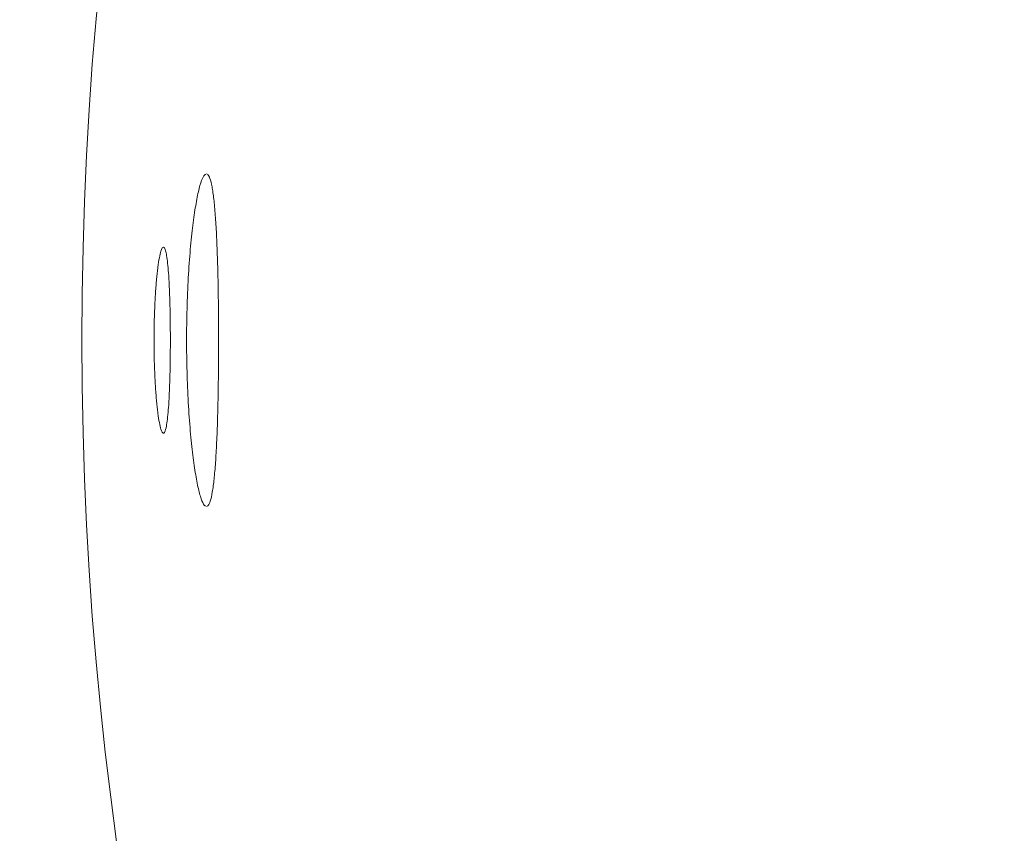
# Model space of a CAD drawing. Header units: inches. Extents: x 382808 to 408593, y -18409 to -9482.
# Tile 40 of 256: x 399250.321 to 399251.061, y -17217.916 to -17217.305. Entities that reach past the tile are written whole.
import ezdxf

# ---------------------------------------------------------------- set-up
doc = ezdxf.new("R2010")
doc.units = ezdxf.units.IN
doc.header["$LTSCALE"] = 2
doc.header["$MEASUREMENT"] = 0
doc.layers.add('!!!LOZAMET_Nr_pióra__9', color=220, linetype='CONTINUOUS', lineweight=0)

msp = doc.modelspace()

# ---------------------------------------------------------------- linework, layer by layer
at = {"layer": '!!!LOZAMET_Nr_pióra__9', "color": 7, "linetype": 'Continuous', "lineweight": 0}
for p, q in [((399250.45782, -17217.42582), (399250.45723, -17217.42753)), ((399250.45841, -17217.42436), (399250.45782, -17217.42582)), ((399250.45899, -17217.42315), (399250.45841, -17217.42436)), ((399250.45956, -17217.42219), (399250.45899, -17217.42315)), ((399250.4604, -17217.4212), (399250.45956, -17217.42219)), ((399250.46145, -17217.42073), (399250.4604, -17217.4212)), ((399250.46302, -17217.4219), (399250.46235, -17217.42111)), ((399250.46367, -17217.42313), (399250.46302, -17217.4219)), ((399250.46409, -17217.4242), (399250.46367, -17217.42313)), ((399250.4645, -17217.42546), (399250.46409, -17217.4242)), ((399250.4649, -17217.42692), (399250.4645, -17217.42546)), ((399250.45573, -17217.43294), (399250.45543, -17217.43421)), ((399250.45603, -17217.43173), (399250.45573, -17217.43294)), ((399250.45633, -17217.43058), (399250.45603, -17217.43173)), ((399250.45663, -17217.4295), (399250.45633, -17217.43058)), ((399250.45723, -17217.42753), (399250.45663, -17217.4295)), ((399250.46529, -17217.42858), (399250.4649, -17217.42692)), ((399250.46567, -17217.43045), (399250.46529, -17217.42858)), ((399250.46585, -17217.43146), (399250.46567, -17217.43045)), ((399250.46603, -17217.43251), (399250.46585, -17217.43146)), ((399250.46621, -17217.43362), (399250.46603, -17217.43251)), ((399250.46638, -17217.43477), (399250.46621, -17217.43362)), ((399250.45425, -17217.43986), (399250.45396, -17217.44141)), ((399250.45454, -17217.43837), (399250.45425, -17217.43986)), ((399250.45483, -17217.43692), (399250.45454, -17217.43837)), ((399250.45513, -17217.43554), (399250.45483, -17217.43692)), ((399250.45543, -17217.43421), (399250.45513, -17217.43554)), ((399250.46654, -17217.43597), (399250.46638, -17217.43477)), ((399250.46671, -17217.43722), (399250.46654, -17217.43597)), ((399250.46687, -17217.43851), (399250.46671, -17217.43722)), ((399250.46703, -17217.43984), (399250.46687, -17217.43851)), ((399250.46718, -17217.44122), (399250.46703, -17217.43984)), ((399250.45282, -17217.4481), (399250.45255, -17217.44988)), ((399250.4531, -17217.44636), (399250.45282, -17217.4481)), ((399250.45338, -17217.44466), (399250.4531, -17217.44636)), ((399250.45367, -17217.44301), (399250.45338, -17217.44466)), ((399250.45396, -17217.44141), (399250.45367, -17217.44301)), ((399250.46733, -17217.44264), (399250.46718, -17217.44122)), ((399250.46747, -17217.44409), (399250.46733, -17217.44264)), ((399250.46762, -17217.44559), (399250.46747, -17217.44409)), ((399250.46775, -17217.44712), (399250.46762, -17217.44559)), ((399250.46789, -17217.44869), (399250.46775, -17217.44712)), ((399250.45175, -17217.45549), (399250.4515, -17217.45744)), ((399250.45201, -17217.45358), (399250.45175, -17217.45549)), ((399250.45228, -17217.45171), (399250.45201, -17217.45358)), ((399250.45255, -17217.44988), (399250.45228, -17217.45171)), ((399250.46802, -17217.45029), (399250.46789, -17217.44869)), ((399250.46815, -17217.45193), (399250.46802, -17217.45029)), ((399250.46827, -17217.4536), (399250.46815, -17217.45193)), ((399250.46839, -17217.45531), (399250.46827, -17217.4536)), ((399250.4685, -17217.45704), (399250.46839, -17217.45531)), ((399250.451, -17217.46151), (399250.45075, -17217.46364)), ((399250.45125, -17217.45944), (399250.451, -17217.46151)), ((399250.4515, -17217.45744), (399250.45125, -17217.45944)), ((399250.46861, -17217.4588), (399250.4685, -17217.45704)), ((399250.46872, -17217.4606), (399250.46861, -17217.4588)), ((399250.46882, -17217.46245), (399250.46872, -17217.4606)), ((399250.46893, -17217.46435), (399250.46882, -17217.46245)), ((399250.45004, -17217.47038), (399250.4498, -17217.47274)), ((399250.45027, -17217.46807), (399250.45004, -17217.47038)), ((399250.45051, -17217.46583), (399250.45027, -17217.46807)), ((399250.45075, -17217.46364), (399250.45051, -17217.46583)), ((399250.46903, -17217.4663), (399250.46893, -17217.46435)), ((399250.46912, -17217.4683), (399250.46903, -17217.4663)), ((399250.46922, -17217.47035), (399250.46912, -17217.4683)), ((399250.46931, -17217.47244), (399250.46922, -17217.47035)), ((399250.42773, -17217.47756), (399250.42729, -17217.47883)), ((399250.42832, -17217.47639), (399250.42773, -17217.47756)), ((399250.42917, -17217.47573), (399250.42832, -17217.47639)), ((399250.43001, -17217.47644), (399250.42929, -17217.47574)), ((399250.43048, -17217.47749), (399250.43001, -17217.47644)), ((399250.43082, -17217.4786), (399250.43048, -17217.47749)), ((399250.44936, -17217.47761), (399250.44914, -17217.48013)), ((399250.44958, -17217.47515), (399250.44936, -17217.47761)), ((399250.4498, -17217.47274), (399250.44958, -17217.47515)), ((399250.4694, -17217.47458), (399250.46931, -17217.47244)), ((399250.46948, -17217.47676), (399250.4694, -17217.47458)), ((399250.46957, -17217.47898), (399250.46948, -17217.47676)), ((399250.42582, -17217.48545), (399250.42553, -17217.48718)), ((399250.4261, -17217.48385), (399250.42582, -17217.48545)), ((399250.42639, -17217.48238), (399250.4261, -17217.48385)), ((399250.42669, -17217.48105), (399250.42639, -17217.48238)), ((399250.42699, -17217.47986), (399250.42669, -17217.48105)), ((399250.42729, -17217.47883), (399250.42699, -17217.47986)), ((399250.43116, -17217.47996), (399250.43082, -17217.4786)), ((399250.43137, -17217.48103), (399250.43116, -17217.47996)), ((399250.43158, -17217.48221), (399250.43137, -17217.48103)), ((399250.43178, -17217.4835), (399250.43158, -17217.48221)), ((399250.43197, -17217.48491), (399250.43178, -17217.4835)), ((399250.43215, -17217.48641), (399250.43197, -17217.48491)), ((399250.44873, -17217.48529), (399250.44854, -17217.48793)), ((399250.44894, -17217.48268), (399250.44873, -17217.48529)), ((399250.44914, -17217.48013), (399250.44894, -17217.48268)), ((399250.46965, -17217.48124), (399250.46957, -17217.47898)), ((399250.46972, -17217.48354), (399250.46965, -17217.48124)), ((399250.4698, -17217.48587), (399250.46972, -17217.48354)), ((399250.42487, -17217.49196), (399250.42474, -17217.49299)), ((399250.42499, -17217.49095), (399250.42487, -17217.49196)), ((399250.42526, -17217.48902), (399250.42499, -17217.49095)), ((399250.42553, -17217.48718), (399250.42526, -17217.48902)), ((399250.43233, -17217.48801), (399250.43215, -17217.48641)), ((399250.4325, -17217.48969), (399250.43233, -17217.48801)), ((399250.43266, -17217.49145), (399250.4325, -17217.48969)), ((399250.43282, -17217.49329), (399250.43266, -17217.49145)), ((399250.44835, -17217.49062), (399250.44817, -17217.49334)), ((399250.44854, -17217.48793), (399250.44835, -17217.49062)), ((399250.46987, -17217.48824), (399250.4698, -17217.48587)), ((399250.46993, -17217.49065), (399250.46987, -17217.48824)), ((399250.47, -17217.49309), (399250.46993, -17217.49065)), ((399250.42403, -17217.49963), (399250.42392, -17217.50084)), ((399250.42415, -17217.49845), (399250.42403, -17217.49963)), ((399250.42426, -17217.4973), (399250.42415, -17217.49845)), ((399250.42438, -17217.49619), (399250.42426, -17217.4973)), ((399250.42449, -17217.4951), (399250.42438, -17217.49619)), ((399250.42461, -17217.49404), (399250.42449, -17217.4951)), ((399250.42474, -17217.49299), (399250.42461, -17217.49404)), ((399250.43296, -17217.49519), (399250.43282, -17217.49329)), ((399250.4331, -17217.49715), (399250.43296, -17217.49519)), ((399250.43316, -17217.49817), (399250.4331, -17217.49715)), ((399250.43323, -17217.49922), (399250.43316, -17217.49817)), ((399250.43329, -17217.50029), (399250.43323, -17217.49922)), ((399250.43335, -17217.50138), (399250.43329, -17217.50029)), ((399250.44784, -17217.4989), (399250.44769, -17217.50172)), ((399250.448, -17217.4961), (399250.44784, -17217.4989)), ((399250.44817, -17217.49334), (399250.448, -17217.4961)), ((399250.47006, -17217.49556), (399250.47, -17217.49309)), ((399250.47012, -17217.49805), (399250.47006, -17217.49556)), ((399250.47017, -17217.50058), (399250.47012, -17217.49805)), ((399250.4234, -17217.50731), (399250.4233, -17217.50869)), ((399250.4235, -17217.50597), (399250.4234, -17217.50731)), ((399250.4236, -17217.50464), (399250.4235, -17217.50597)), ((399250.42371, -17217.50335), (399250.4236, -17217.50464)), ((399250.42381, -17217.50208), (399250.42371, -17217.50335)), ((399250.42392, -17217.50084), (399250.42381, -17217.50208)), ((399250.43341, -17217.5025), (399250.43335, -17217.50138)), ((399250.43347, -17217.50364), (399250.43341, -17217.5025)), ((399250.43352, -17217.50481), (399250.43347, -17217.50364)), ((399250.43358, -17217.50599), (399250.43352, -17217.50481)), ((399250.43363, -17217.5072), (399250.43358, -17217.50599)), ((399250.43368, -17217.50842), (399250.43363, -17217.5072)), ((399250.44741, -17217.50746), (399250.44729, -17217.51036)), ((399250.44755, -17217.50458), (399250.44741, -17217.50746)), ((399250.44769, -17217.50172), (399250.44755, -17217.50458)), ((399250.47022, -17217.50313), (399250.47017, -17217.50058)), ((399250.47027, -17217.5057), (399250.47022, -17217.50313)), ((399250.47031, -17217.5083), (399250.47027, -17217.5057)), ((399250.42295, -17217.51441), (399250.42287, -17217.51589)), ((399250.42303, -17217.51295), (399250.42295, -17217.51441)), ((399250.42312, -17217.5115), (399250.42303, -17217.51295)), ((399250.42321, -17217.51009), (399250.42312, -17217.5115)), ((399250.4233, -17217.50869), (399250.42321, -17217.51009)), ((399250.43373, -17217.50967), (399250.43368, -17217.50842)), ((399250.43378, -17217.51093), (399250.43373, -17217.50967)), ((399250.43383, -17217.51221), (399250.43378, -17217.51093)), ((399250.43387, -17217.51351), (399250.43383, -17217.51221)), ((399250.43391, -17217.51482), (399250.43387, -17217.51351)), ((399250.43395, -17217.51615), (399250.43391, -17217.51482)), ((399250.44718, -17217.51328), (399250.44707, -17217.51622)), ((399250.44729, -17217.51036), (399250.44718, -17217.51328)), ((399250.47035, -17217.51091), (399250.47031, -17217.5083)), ((399250.47039, -17217.51354), (399250.47035, -17217.51091)), ((399250.47043, -17217.51619), (399250.47039, -17217.51354)), ((399250.42258, -17217.52198), (399250.42252, -17217.52353)), ((399250.42265, -17217.52043), (399250.42258, -17217.52198)), ((399250.42272, -17217.5189), (399250.42265, -17217.52043)), ((399250.42279, -17217.51738), (399250.42272, -17217.5189)), ((399250.42287, -17217.51589), (399250.42279, -17217.51738)), ((399250.43399, -17217.51749), (399250.43395, -17217.51615)), ((399250.43403, -17217.51884), (399250.43399, -17217.51749)), ((399250.43406, -17217.52021), (399250.43403, -17217.51884)), ((399250.4341, -17217.52159), (399250.43406, -17217.52021)), ((399250.43413, -17217.52298), (399250.4341, -17217.52159)), ((399250.44689, -17217.52213), (399250.44682, -17217.52509)), ((399250.44698, -17217.51917), (399250.44689, -17217.52213)), ((399250.44707, -17217.51622), (399250.44698, -17217.51917)), ((399250.47046, -17217.51884), (399250.47043, -17217.51619)), ((399250.47049, -17217.5215), (399250.47046, -17217.51884)), ((399250.47051, -17217.52417), (399250.47049, -17217.5215)), ((399250.42232, -17217.52986), (399250.42228, -17217.53145)), ((399250.42237, -17217.52826), (399250.42232, -17217.52986)), ((399250.42241, -17217.52668), (399250.42237, -17217.52826)), ((399250.42247, -17217.5251), (399250.42241, -17217.52668)), ((399250.42252, -17217.52353), (399250.42247, -17217.5251)), ((399250.43416, -17217.52438), (399250.43413, -17217.52298)), ((399250.43418, -17217.52578), (399250.43416, -17217.52438)), ((399250.43421, -17217.52719), (399250.43418, -17217.52578)), ((399250.43423, -17217.52861), (399250.43421, -17217.52719)), ((399250.43425, -17217.53004), (399250.43423, -17217.52861)), ((399250.44675, -17217.52806), (399250.44669, -17217.53102)), ((399250.44682, -17217.52509), (399250.44675, -17217.52806)), ((399250.47054, -17217.52684), (399250.47051, -17217.52417)), ((399250.47055, -17217.52951), (399250.47054, -17217.52684)), ((399250.47057, -17217.53218), (399250.47055, -17217.52951)), ((399250.42219, -17217.53625), (399250.42217, -17217.53784)), ((399250.42222, -17217.53465), (399250.42219, -17217.53625)), ((399250.42225, -17217.53305), (399250.42222, -17217.53465)), ((399250.42228, -17217.53145), (399250.42225, -17217.53305)), ((399250.43427, -17217.53146), (399250.43425, -17217.53004)), ((399250.43429, -17217.53289), (399250.43427, -17217.53146)), ((399250.4343, -17217.53432), (399250.43429, -17217.53289)), ((399250.43432, -17217.53575), (399250.4343, -17217.53432)), ((399250.43433, -17217.53718), (399250.43432, -17217.53575)), ((399250.43434, -17217.5386), (399250.43433, -17217.53718)), ((399250.44661, -17217.53694), (399250.44659, -17217.53988)), ((399250.44665, -17217.53398), (399250.44661, -17217.53694)), ((399250.44669, -17217.53102), (399250.44665, -17217.53398)), ((399250.47058, -17217.53485), (399250.47057, -17217.53218)), ((399250.47059, -17217.53751), (399250.47058, -17217.53485)), ((399250.42212, -17217.54417), (399250.42211, -17217.54573)), ((399250.42213, -17217.54102), (399250.42212, -17217.5426)), ((399250.42212, -17217.5426), (399250.42212, -17217.54417)), ((399250.42215, -17217.53944), (399250.42213, -17217.54102)), ((399250.42217, -17217.53784), (399250.42215, -17217.53944)), ((399250.43435, -17217.54002), (399250.43434, -17217.5386)), ((399250.43435, -17217.54144), (399250.43435, -17217.54002)), ((399250.43436, -17217.54285), (399250.43435, -17217.54144)), ((399250.43436, -17217.54425), (399250.43436, -17217.54285)), ((399250.43436, -17217.54565), (399250.43436, -17217.54425)), ((399250.44659, -17217.53988), (399250.44657, -17217.54281)), ((399250.44657, -17217.54281), (399250.44657, -17217.54572)), ((399250.4706, -17217.54016), (399250.47059, -17217.53751)), ((399250.47061, -17217.5428), (399250.4706, -17217.54016)), ((399250.47061, -17217.54543), (399250.47061, -17217.5428)), ((399250.42211, -17217.54573), (399250.42212, -17217.54729)), ((399250.42212, -17217.54729), (399250.42212, -17217.54887)), ((399250.42212, -17217.54887), (399250.42213, -17217.55045)), ((399250.42213, -17217.55045), (399250.42215, -17217.55203)), ((399250.42215, -17217.55203), (399250.42217, -17217.55362)), ((399250.43434, -17217.55268), (399250.43435, -17217.55126)), ((399250.43435, -17217.54985), (399250.43436, -17217.54844)), ((399250.43435, -17217.55126), (399250.43435, -17217.54985)), ((399250.43436, -17217.54704), (399250.43436, -17217.54565)), ((399250.43436, -17217.54844), (399250.43436, -17217.54704)), ((399250.44657, -17217.54572), (399250.44657, -17217.54863)), ((399250.44657, -17217.54863), (399250.44659, -17217.55156)), ((399250.44659, -17217.55156), (399250.44661, -17217.5545)), ((399250.4706, -17217.55069), (399250.47061, -17217.54805)), ((399250.4706, -17217.55334), (399250.4706, -17217.55069)), ((399250.47061, -17217.54805), (399250.47061, -17217.54543)), ((399250.42217, -17217.55362), (399250.42219, -17217.55522)), ((399250.42219, -17217.55522), (399250.42222, -17217.55682)), ((399250.42222, -17217.55682), (399250.42225, -17217.55842)), ((399250.42225, -17217.55842), (399250.42228, -17217.56002)), ((399250.43427, -17217.55982), (399250.43429, -17217.55839)), ((399250.43429, -17217.55839), (399250.43431, -17217.55696)), ((399250.43431, -17217.55696), (399250.43432, -17217.55554)), ((399250.43432, -17217.55554), (399250.43433, -17217.55411)), ((399250.43433, -17217.55411), (399250.43434, -17217.55268)), ((399250.44661, -17217.5545), (399250.44665, -17217.55746)), ((399250.44665, -17217.55746), (399250.44669, -17217.56042)), ((399250.47056, -17217.56133), (399250.47057, -17217.55866)), ((399250.47057, -17217.55866), (399250.47059, -17217.556)), ((399250.47059, -17217.556), (399250.4706, -17217.55334)), ((399250.42228, -17217.56002), (399250.42232, -17217.56161)), ((399250.42232, -17217.56161), (399250.42237, -17217.5632)), ((399250.42237, -17217.5632), (399250.42242, -17217.56479)), ((399250.42242, -17217.56479), (399250.42247, -17217.56637)), ((399250.42247, -17217.56637), (399250.42252, -17217.56793)), ((399250.43413, -17217.56831), (399250.43416, -17217.56691)), ((399250.43416, -17217.56691), (399250.43419, -17217.56551)), ((399250.43419, -17217.56551), (399250.43421, -17217.56409)), ((399250.43421, -17217.56409), (399250.43423, -17217.56267)), ((399250.43423, -17217.56267), (399250.43425, -17217.56125)), ((399250.43425, -17217.56125), (399250.43427, -17217.55982)), ((399250.44669, -17217.56042), (399250.44675, -17217.56338)), ((399250.44675, -17217.56338), (399250.44682, -17217.56635)), ((399250.44682, -17217.56635), (399250.44689, -17217.56931)), ((399250.47049, -17217.56934), (399250.47052, -17217.56667)), ((399250.47052, -17217.56667), (399250.47054, -17217.564)), ((399250.47054, -17217.564), (399250.47056, -17217.56133)), ((399250.42252, -17217.56793), (399250.42258, -17217.56949)), ((399250.42258, -17217.56949), (399250.42265, -17217.57104)), ((399250.42265, -17217.57104), (399250.42272, -17217.57257)), ((399250.42272, -17217.57257), (399250.42279, -17217.57408)), ((399250.42279, -17217.57408), (399250.42287, -17217.57558)), ((399250.43396, -17217.57515), (399250.434, -17217.57381)), ((399250.434, -17217.57381), (399250.43403, -17217.57245)), ((399250.43403, -17217.57245), (399250.43407, -17217.57108)), ((399250.43407, -17217.57108), (399250.4341, -17217.5697)), ((399250.4341, -17217.5697), (399250.43413, -17217.56831)), ((399250.44689, -17217.56931), (399250.44698, -17217.57227)), ((399250.44698, -17217.57227), (399250.44707, -17217.57522)), ((399250.47043, -17217.57466), (399250.47047, -17217.57201)), ((399250.47047, -17217.57201), (399250.47049, -17217.56934)), ((399250.42287, -17217.57558), (399250.42295, -17217.57706)), ((399250.42295, -17217.57706), (399250.42303, -17217.57852)), ((399250.42303, -17217.57852), (399250.42312, -17217.57996)), ((399250.42312, -17217.57996), (399250.42321, -17217.58138)), ((399250.42321, -17217.58138), (399250.4233, -17217.58278)), ((399250.43369, -17217.58289), (399250.43374, -17217.58164)), ((399250.43374, -17217.58164), (399250.43379, -17217.58037)), ((399250.43379, -17217.58037), (399250.43383, -17217.57909)), ((399250.43383, -17217.57909), (399250.43388, -17217.57779)), ((399250.43388, -17217.57779), (399250.43392, -17217.57648)), ((399250.43392, -17217.57648), (399250.43396, -17217.57515)), ((399250.44707, -17217.57522), (399250.44718, -17217.57816)), ((399250.44718, -17217.57816), (399250.44729, -17217.58108)), ((399250.44729, -17217.58108), (399250.44741, -17217.58398)), ((399250.47032, -17217.58256), (399250.47036, -17217.57994)), ((399250.47036, -17217.57994), (399250.4704, -17217.57731)), ((399250.4704, -17217.57731), (399250.47043, -17217.57466)), ((399250.4233, -17217.58278), (399250.4234, -17217.58415)), ((399250.4234, -17217.58415), (399250.4235, -17217.5855)), ((399250.4235, -17217.5855), (399250.4236, -17217.58682)), ((399250.4236, -17217.58682), (399250.42371, -17217.58812)), ((399250.42371, -17217.58812), (399250.42381, -17217.58939)), ((399250.43336, -17217.58994), (399250.43342, -17217.58882)), ((399250.43342, -17217.58882), (399250.43347, -17217.58768)), ((399250.43347, -17217.58768), (399250.43353, -17217.58651)), ((399250.43353, -17217.58651), (399250.43358, -17217.58532)), ((399250.43358, -17217.58532), (399250.43364, -17217.58411)), ((399250.43364, -17217.58411), (399250.43369, -17217.58289)), ((399250.44741, -17217.58398), (399250.44755, -17217.58686)), ((399250.44755, -17217.58686), (399250.44769, -17217.58972)), ((399250.47018, -17217.5903), (399250.47023, -17217.58774)), ((399250.47023, -17217.58774), (399250.47028, -17217.58516)), ((399250.47028, -17217.58516), (399250.47032, -17217.58256)), ((399250.42381, -17217.58939), (399250.42392, -17217.59063)), ((399250.42392, -17217.59063), (399250.42403, -17217.59184)), ((399250.42403, -17217.59184), (399250.42415, -17217.59302)), ((399250.42415, -17217.59302), (399250.42426, -17217.59416)), ((399250.42426, -17217.59416), (399250.42438, -17217.59527)), ((399250.42438, -17217.59527), (399250.42449, -17217.59636)), ((399250.42449, -17217.59636), (399250.42462, -17217.59743)), ((399250.43283, -17217.59806), (399250.43297, -17217.59615)), ((399250.43297, -17217.59615), (399250.4331, -17217.59418)), ((399250.4331, -17217.59418), (399250.43317, -17217.59316)), ((399250.43317, -17217.59316), (399250.43323, -17217.59211)), ((399250.43323, -17217.59211), (399250.4333, -17217.59104)), ((399250.4333, -17217.59104), (399250.43336, -17217.58994)), ((399250.44769, -17217.58972), (399250.44784, -17217.59255)), ((399250.44784, -17217.59255), (399250.448, -17217.59534)), ((399250.448, -17217.59534), (399250.44817, -17217.5981)), ((399250.47001, -17217.59781), (399250.47007, -17217.59533)), ((399250.47007, -17217.59533), (399250.47013, -17217.59283)), ((399250.47013, -17217.59283), (399250.47018, -17217.5903)), ((399250.42462, -17217.59743), (399250.42474, -17217.59848)), ((399250.42474, -17217.59848), (399250.42487, -17217.5995)), ((399250.42487, -17217.5995), (399250.425, -17217.60051)), ((399250.425, -17217.60051), (399250.42526, -17217.60245)), ((399250.42526, -17217.60245), (399250.42553, -17217.60429)), ((399250.43217, -17217.60495), (399250.43234, -17217.60335)), ((399250.43234, -17217.60335), (399250.43251, -17217.60166)), ((399250.43251, -17217.60166), (399250.43267, -17217.5999)), ((399250.43267, -17217.5999), (399250.43283, -17217.59806)), ((399250.44817, -17217.5981), (399250.44835, -17217.60083)), ((399250.44835, -17217.60083), (399250.44854, -17217.60351)), ((399250.44854, -17217.60351), (399250.44873, -17217.60616)), ((399250.46981, -17217.60504), (399250.46988, -17217.60266)), ((399250.46988, -17217.60266), (399250.46995, -17217.60025)), ((399250.46995, -17217.60025), (399250.47001, -17217.59781)), ((399250.42553, -17217.60429), (399250.42582, -17217.60601)), ((399250.42582, -17217.60601), (399250.4261, -17217.60761)), ((399250.4261, -17217.60761), (399250.42639, -17217.60908)), ((399250.42639, -17217.60908), (399250.42669, -17217.61041)), ((399250.42669, -17217.61041), (399250.42699, -17217.6116)), ((399250.43117, -17217.61143), (399250.43138, -17217.61036)), ((399250.43138, -17217.61036), (399250.43159, -17217.60917)), ((399250.43159, -17217.60917), (399250.43179, -17217.60787)), ((399250.43179, -17217.60787), (399250.43198, -17217.60646)), ((399250.43198, -17217.60646), (399250.43217, -17217.60495)), ((399250.44873, -17217.60616), (399250.44893, -17217.60876)), ((399250.44893, -17217.60876), (399250.44914, -17217.61132)), ((399250.44914, -17217.61132), (399250.44936, -17217.61383)), ((399250.46958, -17217.61197), (399250.46966, -17217.6097)), ((399250.46966, -17217.6097), (399250.46974, -17217.60739)), ((399250.46974, -17217.60739), (399250.46981, -17217.60504)), ((399250.42699, -17217.6116), (399250.42729, -17217.61263)), ((399250.42729, -17217.61263), (399250.42773, -17217.6139)), ((399250.42773, -17217.6139), (399250.42818, -17217.61483)), ((399250.42818, -17217.61483), (399250.42889, -17217.61566)), ((399250.42918, -17217.61573), (399250.43002, -17217.61499)), ((399250.43002, -17217.61499), (399250.4305, -17217.61392)), ((399250.4305, -17217.61392), (399250.43084, -17217.61281)), ((399250.43084, -17217.61281), (399250.43117, -17217.61143)), ((399250.44936, -17217.61383), (399250.44958, -17217.61629)), ((399250.44958, -17217.61629), (399250.4498, -17217.61871)), ((399250.4498, -17217.61871), (399250.45003, -17217.62107)), ((399250.46924, -17217.62064), (399250.46933, -17217.61853)), ((399250.46933, -17217.61853), (399250.46942, -17217.61639)), ((399250.46942, -17217.61639), (399250.4695, -17217.6142)), ((399250.4695, -17217.6142), (399250.46958, -17217.61197)), ((399250.45003, -17217.62107), (399250.45027, -17217.62337)), ((399250.45027, -17217.62337), (399250.45051, -17217.62562)), ((399250.45051, -17217.62562), (399250.45075, -17217.62781)), ((399250.46895, -17217.62667), (399250.46905, -17217.6247)), ((399250.46905, -17217.6247), (399250.46914, -17217.62269)), ((399250.46914, -17217.62269), (399250.46924, -17217.62064)), ((399250.45075, -17217.62781), (399250.451, -17217.62994)), ((399250.451, -17217.62994), (399250.45125, -17217.63201)), ((399250.45125, -17217.63201), (399250.4515, -17217.63401)), ((399250.46853, -17217.63402), (399250.46864, -17217.63225)), ((399250.46864, -17217.63225), (399250.46874, -17217.63044)), ((399250.46874, -17217.63044), (399250.46885, -17217.62858)), ((399250.46885, -17217.62858), (399250.46895, -17217.62667)), ((399250.4515, -17217.63401), (399250.45175, -17217.63596)), ((399250.45175, -17217.63596), (399250.45201, -17217.63787)), ((399250.45201, -17217.63787), (399250.45228, -17217.63973)), ((399250.45228, -17217.63973), (399250.45255, -17217.64156)), ((399250.46792, -17217.6424), (399250.46805, -17217.64079)), ((399250.46805, -17217.64079), (399250.46817, -17217.63914)), ((399250.46817, -17217.63914), (399250.4683, -17217.63747)), ((399250.4683, -17217.63747), (399250.46841, -17217.63576)), ((399250.46841, -17217.63576), (399250.46853, -17217.63402)), ((399250.45255, -17217.64156), (399250.45282, -17217.64335)), ((399250.45282, -17217.64335), (399250.4531, -17217.64509)), ((399250.4531, -17217.64509), (399250.45338, -17217.64679)), ((399250.45338, -17217.64679), (399250.45367, -17217.64844)), ((399250.46736, -17217.64849), (399250.46751, -17217.64702)), ((399250.46751, -17217.64702), (399250.46765, -17217.64552)), ((399250.46765, -17217.64552), (399250.46779, -17217.64398)), ((399250.46779, -17217.64398), (399250.46792, -17217.6424)), ((399250.45367, -17217.64844), (399250.45395, -17217.65004)), ((399250.45395, -17217.65004), (399250.45424, -17217.65159)), ((399250.45424, -17217.65159), (399250.45454, -17217.65308)), ((399250.45454, -17217.65308), (399250.45483, -17217.65453)), ((399250.45483, -17217.65453), (399250.45513, -17217.65591)), ((399250.46642, -17217.65641), (399250.46658, -17217.6552)), ((399250.46658, -17217.6552), (399250.46675, -17217.65395)), ((399250.46675, -17217.65395), (399250.46691, -17217.65264)), ((399250.46691, -17217.65264), (399250.46706, -17217.6513)), ((399250.46706, -17217.6513), (399250.46721, -17217.64992)), ((399250.46721, -17217.64992), (399250.46736, -17217.64849)), ((399250.45513, -17217.65591), (399250.45543, -17217.65724)), ((399250.45543, -17217.65724), (399250.45573, -17217.65851)), ((399250.45573, -17217.65851), (399250.45603, -17217.65972)), ((399250.45603, -17217.65972), (399250.45633, -17217.66087)), ((399250.45633, -17217.66087), (399250.45663, -17217.66195)), ((399250.45663, -17217.66195), (399250.45693, -17217.66297)), ((399250.45693, -17217.66297), (399250.45753, -17217.66481)), ((399250.46515, -17217.66354), (399250.46553, -17217.66175)), ((399250.46553, -17217.66175), (399250.46589, -17217.65976)), ((399250.46589, -17217.65976), (399250.46607, -17217.6587)), ((399250.46607, -17217.6587), (399250.46625, -17217.65758)), ((399250.46625, -17217.65758), (399250.46642, -17217.65641)), ((399250.45753, -17217.66481), (399250.45812, -17217.6664)), ((399250.45812, -17217.6664), (399250.4587, -17217.66773)), ((399250.4587, -17217.66773), (399250.45928, -17217.66882)), ((399250.45928, -17217.66882), (399250.45984, -17217.66966)), ((399250.45984, -17217.66966), (399250.46066, -17217.67046)), ((399250.4615, -17217.67073), (399250.46263, -17217.67008)), ((399250.46263, -17217.67008), (399250.46329, -17217.6691)), ((399250.46329, -17217.6691), (399250.46393, -17217.66769)), ((399250.46393, -17217.66769), (399250.46435, -17217.66651)), ((399250.46435, -17217.66651), (399250.46475, -17217.66512)), ((399250.46475, -17217.66512), (399250.46515, -17217.66354))]:
    msp.add_line(p, q, dxfattribs=at)
for radius in [3.435, 2.98726, 2.695]:
    msp.add_circle((399253.06287, -17217.54573), radius, dxfattribs=at)
for radius, start, end in [(4.75, 191.44817, 168.55183), (3.045, 185.3512, 174.6488)]:
    msp.add_arc((399253.06287, -17217.54573), radius, start, end, dxfattribs=at)

doc.saveas('drawing.dxf')
